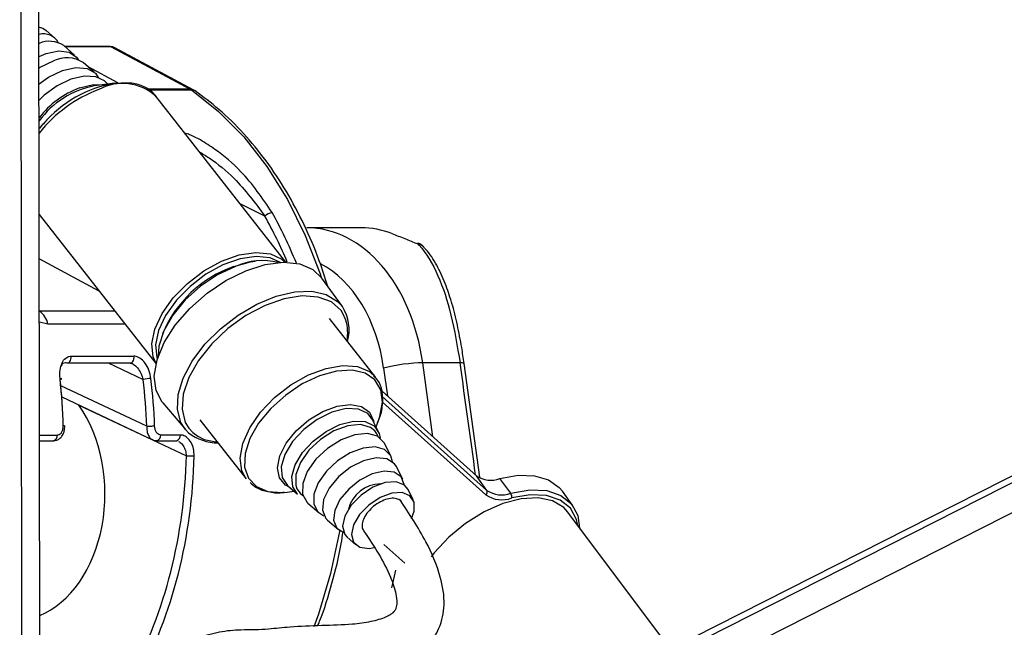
# Model space of a CAD drawing. Header units: millimetres. Extents: x 58489 to 443956, y 19852 to 392375.
# Tile 61 of 66: x 371767 to 375296, y 145134 to 147309. Entities that reach past the tile are written whole.
import ezdxf

# ---------------------------------------------------------------- set-up
doc = ezdxf.new("R2010")
doc.units = ezdxf.units.MM
doc.header["$LTSCALE"] = 50

msp = doc.modelspace()

# ---------------------------------------------------------------- linework, layer by layer
at = {"color": 8, "linetype": 'Continuous', "lineweight": 25}
for p, q in [((373692.08, 144717.08), (387185.81, 151554.36)), ((373708.17, 144832.97), (386976.99, 151556.27)), ((371777.13, 143721.53), (371767.36, 151005.31)), ((372094.82, 147212.6), (371929.69, 147212.6)), ((372119.52, 147083.11), (372013.14, 147140.1)), ((372378.6, 147060.56), (372225.31, 147060.56)), ((372228.76, 147057.86), (372383.02, 147057.86)), ((372646.44, 146605.6), (372557.03, 146650)), ((372052.39, 146337.5), (371837.75, 146452.5)), ((371838, 146266.77), (372107.76, 146266.77)), ((372936.5, 146233.58), (372925.85, 146257.7)), ((371868.06, 146219.14), (371838.05, 146226.21)), ((372145.03, 146219.14), (371868.06, 146219.14)), ((372084.24, 146080.22), (372209.86, 146021.02)), ((373247.99, 145816.25), (373211.78, 146080.67)), ((373071.7, 146061.68), (373085.37, 145961.9)), ((372222.7, 145853.68), (371914.72, 145998.85)), ((373066.66, 145959.95), (373441.71, 145624.06)), ((373438.47, 145608.02), (373067.37, 145940.39)), ((371838.59, 145822.15), (371902.54, 145822.15)), ((372373.72, 145846.4), (372388.06, 145830.93)), ((372388.06, 145830.93), (372405.54, 145817.96))]:
    msp.add_line(p, q, dxfattribs=at)
at = {"color": 7, "linetype": 'Continuous', "lineweight": 25}
for p, q in [((386930.01, 151556.7), (373788.54, 144897.93)), ((371841.24, 143841.35), (371831.22, 151320.65)), ((371893.85, 147243.73), (371862.61, 147270.87)), ((371964.14, 147182.67), (371925.08, 147216.59)), ((372091.07, 147213.57), (371928.57, 147213.57)), ((372094.82, 147212.6), (372378.6, 147060.56)), ((372389.69, 147057.88), (372105.94, 147209.9)), ((372034.43, 147121.6), (371995.37, 147155.53)), ((372083.75, 147078.75), (372070.94, 147089.89)), ((372108.15, 147081.9), (372035.74, 147072.56)), ((372395.89, 147054.09), (372389.69, 147057.88)), ((372720.68, 146440.93), (372255.62, 147035.08)), ((371837.53, 146612), (372256.09, 146077.27)), ((372990.8, 146564.1), (372796.04, 146564.1)), ((372923.97, 146281.89), (372850.7, 146384.16)), ((373043.48, 146028.53), (372878.2, 146239.69)), ((371951.04, 146104.59), (372176.76, 146104.59)), ((371937.24, 146080.22), (372162.96, 146080.22)), ((372162.96, 146080.22), (372163.33, 146080.23)), ((373345.65, 146080.67), (373211.78, 146080.67)), ((373416.81, 145670.91), (373360.48, 146077.94)), ((373065.94, 145979.3), (373404.23, 145676.32)), ((371918.23, 145958.6), (372243.56, 145805.26)), ((371979.54, 145929.59), (372364.68, 145748.06)), ((372279.96, 145937.42), (372361.64, 145841.73)), ((371929.08, 145854.23), (371929.1, 145854.28)), ((372413.6, 145876.03), (372578.88, 145664.87)), ((373052.32, 145836.08), (373030.26, 145879.22)), ((373044.59, 145851.2), (373053.51, 145874.13)), ((372343.47, 145822.15), (372272.75, 145822.15)), ((372372.6, 145830.52), (372361.64, 145841.73)), ((371838.62, 145801.82), (371888.39, 145801.82)), ((372258.6, 145801.82), (372329.32, 145801.82)), ((373097.9, 145746.97), (373074.35, 145793.02)), ((373140.29, 145664.07), (373116.74, 145710.13)), ((372726.99, 145641.84), (372763.57, 145610.06)), ((373441.71, 145624.06), (373404.23, 145676.32)), ((373527.24, 145613.56), (373488.24, 145666.01)), ((372715.79, 145616.91), (372726.35, 145618.05)), ((372726.35, 145618.05), (372750.75, 145621.2)), ((373177.98, 145590.39), (373159.13, 145627.23)), ((373749.91, 145568.92), (373712.57, 145621.04)), ((372800.08, 145578.35), (372839.12, 145544.42)), ((374099.73, 145055.61), (373732.37, 145546.04)), ((372870.36, 145517.28), (372909.41, 145483.36)), ((373767.72, 145498.84), (373764.47, 145514.27)), ((372940.65, 145456.22), (372971.89, 145429.08)), ((373072.5, 145430.49), (373147.32, 145363.48))]:
    msp.add_line(p, q, dxfattribs=at)
at = {"color": 7, "linetype": 'Continuous', "lineweight": 25, "flags": 128}
for points in [[(371836.63, 147282.72), (371849.89, 147278.76), (371862.61, 147270.87)], [(371836.78, 147177.58), (371862, 147188.39), (371907.22, 147198.2), (371945.16, 147193.58), (371971.27, 147175.08), (371976.56, 147166.58)], [(372091.07, 147213.57), (372092.79, 147213.37), (372094.82, 147212.6)], [(371836.83, 147136.11), (371841.27, 147138.89), (371888.1, 147161.53)], [(371836.9, 147079.6), (371871.08, 147103.97), (371920.73, 147127.97)], [(371920.73, 147127.97), (371968.56, 147138.72), (372009.4, 147135.05), (372038.82, 147117.36), (372048.74, 147102.68)], [(372070.94, 147089.89), (372040.76, 147105.11), (371999.2, 147107.7), (371951.23, 147096.59), (371901.54, 147072.87), (371854.99, 147038.88), (371836.99, 147021.78)], [(372108.15, 147081.9), (372130.6, 147083.77), (372146.77, 147083.73)], [(371838.83, 146921.27), (371841.95, 146925), (371852.35, 146936.87)], [(373193.19, 146507.38), (373195.31, 146508.93), (373195.84, 146508.89)], [(372256.26, 146077.98), (372245.5, 146101.88), (372240.56, 146148.35), (372251.57, 146201.29), (372277.85, 146257.37), (372317.75, 146313.05), (372368.76, 146364.85), (372427.67, 146409.52), (372490.78, 146444.23), (372554.14, 146466.82), (372613.74, 146475.86), (372665.86, 146470.79), (372707.22, 146451.92), (372719.95, 146440.93)], [(372702.47, 146440.47), (372665.13, 146456.87), (372614.77, 146461.77), (372557.19, 146453.04), (372495.98, 146431.22), (372435.01, 146397.68), (372378.09, 146354.53), (372328.81, 146304.48), (372290.27, 146250.68), (372264.88, 146196.51), (372254.23, 146145.37), (372259.01, 146100.47), (372260.9, 146094.85)], [(372279.96, 145937.42), (372278.04, 145939.73), (372256.07, 145981.69), (372249.89, 146033.09), (372259.82, 146091.28), (372285.36, 146153.26), (372325.17, 146215.83), (372377.22, 146275.76), (372438.8, 146329.96), (372506.76, 146375.64), (372577.58, 146410.45), (372647.61, 146432.57), (372713.23, 146440.88), (372771.07, 146434.95), (372818.15, 146415.08), (372850.7, 146384.16)], [(372540.28, 146426.11), (372476.58, 146396.24), (372415.44, 146355.43), (372360.7, 146306.24), (372315.82, 146251.76), (372283.58, 146195.41), (372266.04, 146140.74), (372263.27, 146102.16)], [(372534.44, 146425.67), (372594.59, 146442.14), (372611.2, 146444.43)], [(372925.85, 146257.7), (372919.13, 146267.91), (372884.86, 146298.6), (372837.7, 146316.32), (372780.21, 146320.11), (372715.47, 146309.75), (372646.98, 146285.82), (372578.43, 146249.6), (372513.53, 146203.04), (372455.75, 146148.65), (372408.23, 146089.37), (372373.52, 146028.39), (372353.49, 145969), (372349.23, 145914.4), (372360.97, 145867.54), (372373.72, 145846.4)], [(371932.69, 146081.29), (371936.36, 146080.27), (371937.24, 146080.22)], [(373211.78, 146080.67), (373196.65, 146080.38), (373179.44, 146079.35), (373160.8, 146077.63), (373141.46, 146075.28), (373122.16, 146072.39), (373103.64, 146069.07), (373086.6, 146065.45), (373071.7, 146061.68)], [(371912.42, 146021.02), (371914.8, 146021.65), (371916.56, 146022.25), (371917.61, 146022.82), (371917.93, 146023.32), (371917.5, 146023.73), (371916.33, 146024.06), (371914.48, 146024.27), (371912.01, 146024.36)], [(372222.7, 145853.68), (372225.74, 145853.84), (372229.19, 145853.99), (372232.91, 145854.14), (372236.77, 145854.28), (372240.63, 145854.39), (372244.33, 145854.49), (372247.75, 145854.56), (372250.74, 145854.59)], [(372763.57, 145610.06), (372745.82, 145636.61), (372742.5, 145673.15), (372754.68, 145715.46), (372781.17, 145759.4), (372819.37, 145800.67), (372865.56, 145835.23), (372915.19, 145859.71)], [(373040.11, 145837.25), (373024.59, 145849.52), (372988.4, 145859.43), (372943.19, 145854.96), (372893.85, 145836.58), (372845.73, 145806.29), (372804.06, 145767.37), (372773.33, 145724.05), (372756.89, 145681), (372756.51, 145642.91), (372761.11, 145629.64)], [(372915.19, 145859.71), (372963.42, 145871.69), (373005.53, 145870.01), (373037.4, 145854.84), (373055.9, 145827.65), (373059.4, 145811.45)], [(372405.54, 145817.96), (372429.05, 145806.56), (372476.1, 145796.18)], [(373074.35, 145793.02), (373073.69, 145794.27), (373050.36, 145817.57), (373014.04, 145827.52), (372968.66, 145823.03), (372919.15, 145804.59), (372870.86, 145774.19), (372829.04, 145735.14), (372798.2, 145691.66), (372781.7, 145648.46), (372781.32, 145610.23), (372797.11, 145581.11), (372800.08, 145578.35)], [(372364.68, 145748.06), (372367.72, 145747.92), (372371.15, 145747.79), (372374.88, 145747.68), (372378.75, 145747.58), (372382.6, 145747.5), (372386.3, 145747.46), (372389.72, 145747.43), (372392.72, 145747.44)], [(373104.11, 145726.04), (373097.28, 145748.14), (373075.26, 145770.13), (373040.99, 145779.52), (372998.18, 145775.28), (372951.47, 145757.88), (372905.91, 145729.2), (372866.45, 145692.36), (372837.36, 145651.33), (372821.79, 145610.58), (372821.44, 145574.5), (372836.33, 145547.03), (372857.96, 145533.36)], [(373116.74, 145710.13), (373110.63, 145719.44), (373083.72, 145737.17), (373045.2, 145740.93), (372999.73, 145730.29), (372952.78, 145706.51), (372910.02, 145672.47), (372876.6, 145632.28), (372856.57, 145590.77), (372852.32, 145552.97), (372864.38, 145523.42), (372870.36, 145517.28)], [(373146.09, 145642.84), (373145.87, 145645.11), (373134.56, 145672.8), (373109.35, 145689.41), (373073.26, 145692.94), (373030.64, 145682.96), (372986.64, 145660.68), (372946.58, 145628.79), (372915.26, 145591.12), (372896.48, 145552.23), (372892.5, 145516.8), (372903.8, 145489.11), (372928.63, 145472.63)], [(373488.24, 145666.01), (373553.87, 145677.84), (373613.07, 145676.36), (373663.06, 145661.65), (373701.45, 145634.4), (373712.57, 145621.04)], [(373159.13, 145627.23), (373146.68, 145642.36), (373116.83, 145654.14), (373077.2, 145651.66), (373033.17, 145635.26), (372990.67, 145607.15), (372955.45, 145571.14), (372932.26, 145532.07), (372924.22, 145495.23), (372932.44, 145465.6), (372940.65, 145456.22)], [(373172.04, 145523.51), (373181.47, 145549.71), (373181.38, 145581.61), (373166.23, 145604.66), (373138.07, 145615.77), (373100.7, 145613.43), (373059.16, 145597.96), (373019.07, 145571.45), (372985.84, 145537.47), (372963.97, 145500.63), (372956.39, 145465.88), (372964.14, 145437.93), (372986.17, 145420.55), (373019.51, 145416.09), (373038.38, 145418.81)], [(373527.24, 145613.56), (373595.34, 145625.54), (373656.31, 145623.01), (373706.96, 145606.11), (373744.66, 145575.71), (373767.45, 145533.41), (373774.18, 145490.23)], [(373732.37, 145546.04), (373717.63, 145562.11), (373677.38, 145586.04), (373625.65, 145596.67), (373565.23, 145593.42), (373499.37, 145576.47), (373431.65, 145546.74), (373365.68, 145505.82), (373305.04, 145455.92), (373252.99, 145399.74), (373242.56, 145386.27)], [(373101.51, 145275.5), (373101.99, 145280.14), (373115.89, 145338.29)]]:
    msp.add_lwpolyline(points, dxfattribs=at)
at = {"color": 8, "linetype": 'Continuous', "lineweight": 25, "flags": 128}
for points in [[(371981.8, 147065.15), (372032.17, 147076.82), (372064.74, 147076.3)], [(372378.6, 147060.56), (372385.27, 147059.66), (372389.73, 147057.85)], [(372383.02, 147057.86), (372480.23, 146981.13), (372570.73, 146889.45), (372653.37, 146783.99), (372727.12, 146666.06), (372791.04, 146537.17), (372844.33, 146398.95), (372848.05, 146387.71)], [(372361.64, 145841.73), (372345.26, 145866.9), (372332.69, 145913.25), (372335.52, 145967.24), (372353.6, 146026.17), (372386.04, 146087.07), (372431.2, 146146.91), (372486.81, 146202.67), (372550.11, 146251.56), (372617.89, 146291.13), (372686.78, 146319.4), (372753.31, 146334.94), (372814.14, 146336.98), (372866.23, 146325.42), (372906.97, 146300.83), (372923.97, 146281.89)], [(371937.24, 146080.22), (371940.08, 146080.63), (371943.61, 146082.37), (371946.69, 146085.35), (371949.11, 146089.36), (371950.71, 146094.14), (371951.37, 146099.33), (371951.04, 146104.59)], [(372163.33, 146080.23), (372165.8, 146080.63), (372169.33, 146082.37), (372172.41, 146085.35), (372174.83, 146089.36), (372176.43, 146094.14), (372177.08, 146099.33), (372176.76, 146104.59)], [(372578.88, 145664.87), (372563.23, 145693.94), (372556.98, 145739.75), (372566.7, 145792.27), (372591.78, 145848.22), (372630.65, 145904.08), (372680.86, 145956.32), (372739.26, 146001.68), (372802.17, 146037.3), (372865.66, 146060.95), (372925.72, 146071.13), (372978.58, 146067.22), (373020.93, 146049.44), (373043.48, 146028.53)], [(372842.49, 146034.22), (372780.37, 146005.1), (372720.75, 145965.3), (372667.37, 145917.33), (372623.6, 145864.2), (372592.16, 145809.25), (372575.06, 145755.94), (372573.35, 145707.61), (372587.16, 145667.3), (372615.6, 145637.54), (372656.89, 145620.21), (372708.44, 145616.39), (372715.79, 145616.91)], [(373053.51, 145874.13), (373058.55, 145888.33), (373068.03, 145939.55), (373061.93, 145984.23), (373040.64, 146019.54), (373005.5, 146043.27), (372958.7, 146053.93), (372903.21, 146050.85), (372842.49, 146034.22)], [(372737.43, 145632.77), (372719.74, 145642.2), (372698.08, 145668.48), (372691.19, 145704.57), (372699.66, 145747.27), (372722.75, 145792.78), (372758.42, 145837.07), (372803.48, 145876.2), (372853.95, 145906.68), (372905.32, 145925.81), (372953.03, 145931.9), (372992.86, 145924.39), (373021.26, 145903.97), (373035.7, 145872.43), (373036.43, 145867.92)], [(373030.26, 145879.22), (373014.59, 145898.91), (372981.12, 145914.85), (372936.89, 145916.62), (372886.24, 145904.03), (372834.1, 145878.33), (372785.61, 145842.03), (372745.47, 145798.68), (372717.66, 145752.53), (372704.86, 145708.09), (372708.36, 145669.72), (372726.99, 145641.84)], [(371929.1, 145854.28), (371929.11, 145854.28), (371928.7, 145854.39), (371927.55, 145854.49), (371925.71, 145854.56), (371923.24, 145854.59)], [(373052.02, 145816.62), (373047.83, 145826.29), (373040.11, 145837.25)], [(372761.11, 145629.64), (372772.24, 145613.89), (372782.53, 145605.68)], [(373764.47, 145514.27), (373763.03, 145519.25), (373741.01, 145560.11), (373704.6, 145589.46), (373655.68, 145605.79), (373596.79, 145608.23), (373531, 145596.66)], [(372913.79, 145479.96), (372913.28, 145476.86), (372881.62, 145325.93), (372838.17, 145180.98), (372821.55, 145135.33)]]:
    msp.add_lwpolyline(points, dxfattribs=at)
at = {"color": 7, "linetype": 'Continuous', "lineweight": 25}
for centre, radius, start, end in [((371851.53, 147195.96), 62.73, 30.03521, 103.70668), ((371873.79, 147140.03), 92.16, 56.17803, 113.72334), ((371936.49, 147064.85), 108.12, 57.00348, 116.58805), ((372093.82, 146761.15), 316.78, 100.565, 144.14183), ((372357.04, 147020.24), 45.72, 55.37547, 61.86256), ((372678.47, 146574.69), 44.51, 98.20571, 136.00669), ((372990.86, 146254.97), 309.13, 68.98214, 90.01104), ((373178.19, 146462.11), 50, 42.97563, 69.33084), ((372680.57, 146015.07), 435.83, 109.59149, 157.13704), ((372638.31, 146201.63), 244.95, 76.85193, 113.59178), ((372789.58, 146198), 158.42, 345.11499, 31.97399), ((372780.59, 146187.7), 162.52, 350.1272, 16.39938), ((372242.13, 145869.57), 154.85, 91.6326, 102.02983), ((372478.53, 145964.23), 170.59, 231.6117, 269.84907), ((373061.66, 145526.69), 120.16, 90.67719, 165.42405), ((373456, 145750.7), 90.62, 235.1608, 290.84011), ((373430.89, 145617.9), 12.45, 307.54688, 29.67601), ((373495.49, 145689.94), 99.81, 235.15935, 290.84109), ((373494.41, 145699.76), 92.24, 235.15106, 290.84876), ((373509.23, 145600.68), 22.14, 349.54276, 35.57013)]:
    msp.add_arc(centre, radius, start, end, dxfattribs=at)
at = {"color": 8, "linetype": 'Continuous', "lineweight": 25}
for centre, radius, start, end in [((372094.46, 146761.96), 323.45, 110.38572, 142.72928), ((372224.44, 146595.47), 494.93, 110.4581, 141.49235), ((372183.54, 146650.81), 437.63, 99.9191, 139.18214), ((372136.75, 146904.93), 176.27, 47.59287, 118.94081), ((372383.54, 147035.73), 22.13, 56.05163, 91.33764), ((373187.91, 146470.79), 36.97, 42.79615, 81.78546), ((371798.25, 146207.16), 70.83, 9.73436, 55.86122), ((373349.48, 146059.8), 21.21, 58.76776, 100.38765), ((371884.43, 145819.66), 18.27, 282.50802, 7.83891), ((372254.64, 145819.66), 18.27, 282.50802, 7.83891), ((372325.37, 145819.66), 18.27, 282.50802, 7.83891)]:
    msp.add_arc(centre, radius, start, end, dxfattribs=at)
at = {"color": 7, "linetype": 'Continuous', "lineweight": 25}
for centre, major_axis, ratio, start_param, end_param in [((372082.7, 147165.62), (22.93, 44.44), 0.6642194, 6.2729151, 6.6133846), ((372795.3, 145964.1), (3.09, 600), 0.7070925, 4.9115481, 6.2887224), ((370949.87, 145798.98), (11.15, 1399.98), 0.6956333, 4.7576678, 4.8796208), ((370964.24, 145798.86), (11.15, 1379.98), 0.6954667, 4.7577442, 4.8796972), ((371231.88, 145798.86), (-11.9, 1379.97), 0.7186976, 4.745927, 4.86788), ((371245.79, 145798.98), (-11.9, 1399.97), 0.7185324, 4.74602, 4.867973), ((371745.89, 145613.14), (-3.92, 454.99), 0.7186976, 3.419769, 5.4752923), ((371373.3, 145798.86), (-11.9, 1379.97), 0.7186976, 4.0536593, 4.6693694), ((371387.21, 145798.98), (-11.9, 1399.97), 0.7185324, 4.0537523, 4.6694624)]:
    msp.add_ellipse(centre, major_axis=major_axis, ratio=ratio, start_param=start_param, end_param=end_param, dxfattribs=at)
at = {"color": 8, "linetype": 'Continuous', "lineweight": 25}
for centre, major_axis, ratio, start_param, end_param in [((371902.06, 145797.55), (-137.01, 1376.68), 0.6985187, 5.1278937, 5.2685374), ((371916.27, 145798.98), (-137.07, 1396.72), 0.698689, 5.1175102, 5.2694864), ((372724.59, 145964.54), (3.09, 500), 0.7070875, 4.9122752, 5.9415913), ((372250.32, 145989.28), (-1369.89, 9655.51), 0.1125215, 4.6642747, 4.7058895)]:
    msp.add_ellipse(centre, major_axis=major_axis, ratio=ratio, start_param=start_param, end_param=end_param, dxfattribs=at)
at = {"color": 7, "linetype": 'Continuous', "lineweight": 25}
for points, knots in [([(372255.55, 147033.04), (372254.24, 147035.46), (372246.13, 147050.29), (372218.49, 147067.46), (372183.32, 147081.79), (372157.35, 147082.17), (372147.89, 147082.31)], [0, 0, 0, 0, 0.0702755, 0.4323383, 0.7932844, 1, 1, 1, 1]), ([(372870.14, 146357.03), (372860.89, 146386.89), (372837.49, 146462.39), (372788.27, 146575.62), (372724.61, 146695.82), (372651.63, 146805.72), (372570.55, 146904.06), (372485.29, 146988.11), (372424.69, 147032.84), (372395.89, 147054.09)], [0, 0, 0, 0, 0.0997211, 0.2521685, 0.4046618, 0.557187, 0.7096684, 0.8620158, 1, 1, 1, 1]), ([(371853.36, 146937.79), (371851.62, 146936.14), (371846.09, 146930.93), (371842.1, 146925.03), (371839.38, 146920.99)], [0, 0, 0, 0, 0.3157539, 1, 1, 1, 1]), ([(373101.73, 146543.53), (373116.48, 146537.78), (373143.87, 146527.08), (373177.61, 146513.61), (373193.19, 146507.38)], [0, 0, 0, 0, 0.5381401, 1, 1, 1, 1]), ([(373193.19, 146507.38), (373195.05, 146505.44), (373222.8, 146476.52), (373267.62, 146402.69), (373316.22, 146256.79), (373335.82, 146139.53), (373345.65, 146080.67)], [0, 0, 0, 0, 0.0246761, 0.3674789, 0.6824969, 1, 1, 1, 1]), ([(373314.79, 146298.42), (373307.73, 146320.94), (373292.51, 146369.55), (373262.1, 146431.98), (373236.02, 146475.36), (373217.2, 146492.47), (373214.19, 146495.22)], [0, 0, 0, 0, 0.2779545, 0.5999562, 0.9358548, 1, 1, 1, 1]), ([(373360.16, 146077.66), (373357.44, 146097.02), (373350.71, 146144.83), (373336.07, 146217.14), (373323.86, 146271.74), (373315.43, 146296.51), (373314.79, 146298.42)], [0, 0, 0, 0, 0.2422921, 0.59836, 0.9691255, 1, 1, 1, 1]), ([(371912.01, 146024.36), (371911.55, 146034.43), (371910.64, 146054.55), (371917.81, 146080.75), (371930.52, 146098.64), (371943.09, 146104.32), (371949.94, 146104.55), (371951.04, 146104.59)], [0, 0, 0, 0, 0.2569162, 0.5133904, 0.7544856, 0.9603556, 1, 1, 1, 1]), ([(372237.72, 146024.36), (372235.76, 146034.43), (372231.83, 146054.55), (372217.31, 146080.75), (372199.19, 146098.64), (372184.78, 146104.32), (372177.88, 146104.55), (372176.76, 146104.59)], [0, 0, 0, 0, 0.2569162, 0.5133904, 0.7544856, 0.9603556, 1, 1, 1, 1]), ([(371932.69, 146081.29), (371931.91, 146081.26), (371927.92, 146081.1), (371923.61, 146079.16), (371918.77, 146075.3), (371917.33, 146072.03), (371916.29, 146069.64)], [0, 0, 0, 0, 0.1070236, 0.5487179, 0.6705654, 1, 1, 1, 1]), ([(372163.24, 146079.89), (372164.73, 146080.14), (372166.51, 146080.43), (372169.74, 146078.32), (372170.26, 146077.98)], [0, 0, 0, 0, 0.8393761, 1, 1, 1, 1]), ([(373050.04, 145867.74), (373051.58, 145870.75), (373062.32, 145891.74), (373069.63, 145930.31), (373068.53, 145977.79), (373056.58, 146013.69), (373041.78, 146028.39), (373036.58, 146033.56)], [0, 0, 0, 0, 0.0474772, 0.3319033, 0.6165254, 0.8651099, 1, 1, 1, 1]), ([(371888.34, 145802.27), (371892.42, 145802.51), (371900.95, 145803.02), (371912.42, 145810.35), (371921.84, 145821.65), (371928.29, 145836.83), (371928.64, 145848.47), (371928.82, 145854.29)], [0, 0, 0, 0, 0.16936783, 0.35450607, 0.55092048, 0.77567043, 1, 1, 1, 1]), ([(371902.54, 145822.15), (371903.6, 145822.23), (371907.1, 145822.48), (371912.95, 145825.59), (371918.8, 145832.87), (371922.72, 145843.03), (371923.07, 145850.74), (371923.24, 145854.59)], [0, 0, 0, 0, 0.0927656, 0.3033786, 0.5290276, 0.7643158, 1, 1, 1, 1]), ([(372272.75, 145822.15), (372271.67, 145822.23), (372268.16, 145822.48), (372262.25, 145825.59), (372256.19, 145832.87), (372251.87, 145843.03), (372251.12, 145850.74), (372250.74, 145854.59)], [0, 0, 0, 0, 0.0927656, 0.3033786, 0.5290276, 0.7643158, 1, 1, 1, 1]), ([(372392.72, 145747.44), (372392.28, 145756.14), (372391.42, 145773.51), (372382.23, 145796.6), (372368.6, 145813.58), (372354.65, 145821.3), (372346.2, 145821.95), (372343.47, 145822.15)], [0, 0, 0, 0, 0.2296055, 0.4585691, 0.6839056, 0.8978414, 1, 1, 1, 1]), ([(372243.48, 145805.86), (372244.44, 145805.21), (372248.86, 145802.23), (372254.33, 145802.11), (372258.61, 145802.02)], [0, 0, 0, 0, 0.2175804, 1, 1, 1, 1]), ([(372592.91, 145652.2), (372600.17, 145645.62), (372617.94, 145629.53), (372657.95, 145618.21), (372692.33, 145613.49), (372713.17, 145617.15), (372715.73, 145617.6)], [0, 0, 0, 0, 0.2408674, 0.5890035, 0.9494899, 1, 1, 1, 1]), ([(372363.75, 144820.48), (372364.42, 144833.44), (372365.58, 144856.26), (372381.5, 144891.28), (372424.73, 144925.61), (372494.78, 144941.97), (372575.37, 144957.27), (372646.6, 144968.1), (372718.12, 144965.33), (372794.07, 144961.45), (372874.94, 144963.91), (372963.11, 144972.54), (373060.24, 144985.07), (373137.27, 145007.54), (373192.54, 145037.75), (373227.02, 145065.86), (373253.02, 145097.3), (373279.65, 145145.67), (373294.21, 145221.68), (373275.39, 145328.7), (373220.44, 145454.21), (373163.47, 145540.77), (373131.25, 145589.72)], [0, 0, 0, 0, 0.0221114, 0.0388996, 0.0723647, 0.1461131, 0.2074679, 0.2442456, 0.2861234, 0.338202, 0.3951457, 0.4565608, 0.5153738, 0.5706854, 0.5975522, 0.6232965, 0.6462132, 0.6674507, 0.7194316, 0.7854823, 0.8786783, 1, 1, 1, 1]), ([(373136.41, 145581.12), (373136.15, 145581.86), (373134.04, 145587.88), (373122.31, 145593.63), (373102.93, 145596.92), (373078.71, 145591.95), (373053.46, 145580.25), (373029.99, 145563.01), (373010.88, 145541.97), (372997.98, 145519.71), (372994, 145499.23), (372995.07, 145485.42), (372999.79, 145481.06), (373000.51, 145480.41)], [0, 0, 0, 0, 0.0149582, 0.1216226, 0.2288322, 0.3381261, 0.4437087, 0.5537823, 0.6589443, 0.767912, 0.8741429, 0.9810455, 1, 1, 1, 1]), ([(372999.49, 145479.63), (373018.34, 145451.97), (373054.54, 145398.87), (373094.08, 145322.17), (373115.04, 145263.13), (373119.88, 145225.34), (373117.39, 145204.75), (373112.84, 145194.76), (373107.45, 145188.2), (373101.26, 145182.7), (373092.08, 145176.6), (373067.29, 145164.05), (373021.67, 145152), (372947.85, 145141.79), (372846.77, 145140.24), (372741.52, 145135.71), (372667.64, 145127.52), (372612.11, 145123.9), (372553.98, 145124.86), (372483.39, 145118.45), (372404.86, 145096.42), (372339.3, 145069.5), (372284.07, 145032.19), (372237.67, 144983.54), (372200.3, 144909.48), (372195.99, 144850.5), (372193.79, 144820.25)], [0, 0, 0, 0, 0.0814861, 0.1564557, 0.209812, 0.2362528, 0.252032, 0.2608629, 0.2646401, 0.2693674, 0.2758633, 0.2846743, 0.3211959, 0.3665691, 0.4382064, 0.5150309, 0.5753258, 0.6143422, 0.6530653, 0.7062368, 0.7603664, 0.8148262, 0.8496263, 0.8932345, 0.9452502, 1, 1, 1, 1]), ([(372835.61, 145139.1), (372837.93, 145144.55), (372858.43, 145192.7), (372886.93, 145290.98), (372914.99, 145398.11), (372924.09, 145460.98), (372926.15, 145475.18)], [0, 0, 0, 0, 0.0527562, 0.4661102, 0.8794587, 1, 1, 1, 1])]:
    msp.add_open_spline(points, degree=3, knots=knots, dxfattribs=at)
at = {"color": 8, "linetype": 'Continuous', "lineweight": 25}
for points, knots in [([(372672.11, 146618.74), (372637.5, 146669.83), (372581.09, 146753.08), (372484.68, 146834.63), (372421.11, 146876.15), (372383.17, 146895.84), (372364.8, 146901.19), (372359.12, 146902.85)], [0, 0, 0, 0, 0.4404735, 0.7178523, 0.8588294, 0.956298, 1, 1, 1, 1]), ([(372411.05, 146836.5), (372422.88, 146829.27), (372468.16, 146801.59), (372555.3, 146728.91), (372611.78, 146652.5), (372646.44, 146605.6)], [0, 0, 0, 0, 0.1201834, 0.46010278, 1, 1, 1, 1]), ([(372170.25, 146078.09), (372170.61, 146077.98), (372171.93, 146077.59), (372178.63, 146073.29), (372190.15, 146063.14), (372202.92, 146043.47), (372207.53, 146028.53), (372209.86, 146021.02)], [0, 0, 0, 0, 0.019564, 0.0714795, 0.3612939, 0.6788552, 1, 1, 1, 1]), ([(372222.7, 145853.68), (372222.71, 145847.61), (372222.73, 145835.39), (372228.41, 145819.7), (372235.83, 145809.23), (372241.82, 145806.76), (372243.87, 145805.91)], [0, 0, 0, 0, 0.2847572, 0.5725635, 0.8539279, 1, 1, 1, 1]), ([(372336.42, 145799.14), (372338.61, 145798.17), (372345.2, 145795.25), (372354.26, 145783.76), (372362.27, 145767.17), (372363.87, 145754.44), (372364.68, 145748.06)], [0, 0, 0, 0, 0.1402385, 0.4220138, 0.7105588, 1, 1, 1, 1])]:
    msp.add_open_spline(points, degree=3, knots=knots, dxfattribs=at)

doc.saveas('drawing.dxf')
